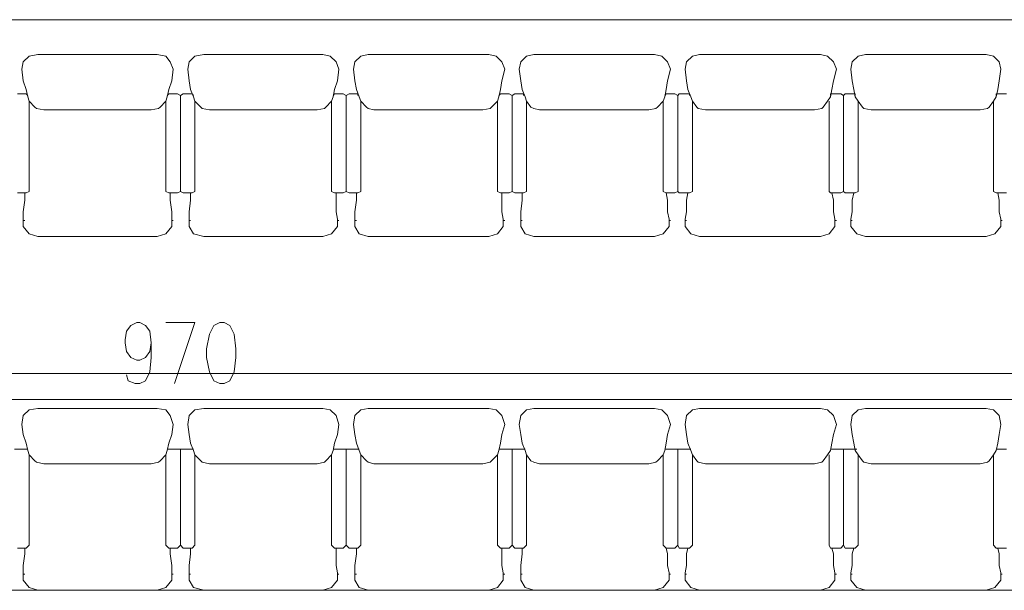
# Model space of a CAD drawing. Header units: inches. Extents: x -1441 to 3871, y -4351 to 2413.
# Tile 95 of 256: x 523 to 810, y -907 to -741. Entities that reach past the tile are written whole.
import ezdxf

# ---------------------------------------------------------------- set-up
doc = ezdxf.new("R2010")
doc.units = ezdxf.units.IN
doc.header["$MEASUREMENT"] = 0
doc.layers.add('at_Entity', color=7, linetype='Continuous')

msp = doc.modelspace()

# ---------------------------------------------------------------- linework, layer by layer
at = {"layer": 'at_Entity', "color": 7, "lineweight": 15}
for p, q in [((85.13726, -741.11612), (1055.3204, -741.11612)), ((524.51372, -753.39523), (524.08915, -755.50854)), ((526.20722, -751.70173), (524.51372, -753.39523)), ((528.7451, -751.27716), (526.20722, -751.70173)), ((563.45481, -751.27716), (528.7451, -751.27716)), ((565.99745, -751.70173), (563.45481, -751.27716)), ((567.26639, -753.39523), (565.99745, -751.70173)), ((568.11076, -755.50854), (567.26639, -753.39523)), ((572.77147, -753.39523), (572.3469, -755.50854)), ((574.46021, -751.70173), (572.77147, -753.39523)), ((577.00285, -751.27716), (574.46021, -751.70173)), ((611.71256, -751.27716), (577.00285, -751.27716)), ((613.82587, -751.70173), (611.71256, -751.27716)), ((615.51937, -753.39523), (613.82587, -751.70173)), ((616.36851, -755.50854), (615.51937, -753.39523)), ((621.02446, -753.39523), (620.59989, -755.50854)), ((622.71796, -751.70173), (621.02446, -753.39523)), ((624.83127, -751.27716), (622.71796, -751.70173)), ((659.96555, -751.27716), (624.83127, -751.27716)), ((662.08362, -751.70173), (659.96555, -751.27716)), ((663.77713, -753.39523), (662.08362, -751.70173)), ((664.62149, -755.50854), (663.77713, -753.39523)), ((669.27744, -753.39523), (668.85287, -755.50854)), ((670.97095, -751.70173), (669.27744, -753.39523)), ((673.08902, -751.27716), (670.97095, -751.70173)), ((708.21853, -751.27716), (673.08902, -751.27716)), ((710.3366, -751.70173), (708.21853, -751.27716)), ((712.03011, -753.39523), (710.3366, -751.70173)), ((712.87925, -755.50854), (712.03011, -753.39523)), ((717.5352, -753.39523), (717.11063, -755.50854)), ((719.22393, -751.70173), (717.5352, -753.39523)), ((721.34201, -751.27716), (719.22393, -751.70173)), ((756.47628, -751.27716), (721.34201, -751.27716)), ((758.59436, -751.70173), (756.47628, -751.27716)), ((760.28309, -753.39523), (758.59436, -751.70173)), ((761.13223, -755.50854), (760.28309, -753.39523)), ((765.78818, -753.39523), (765.36361, -755.50854)), ((767.48169, -751.70173), (765.78818, -753.39523)), ((769.59976, -751.27716), (767.48169, -751.70173)), ((804.72927, -751.27716), (769.59976, -751.27716)), ((806.84734, -751.70173), (804.72927, -751.27716)), ((808.54085, -753.39523), (806.84734, -751.70173)), ((808.96542, -755.50854), (808.54085, -753.39523)), ((524.08915, -755.50854), (524.51372, -758.89555)), ((568.11076, -755.50854), (567.69096, -758.89555)), ((572.3469, -755.50854), (572.77147, -758.89555)), ((616.36851, -755.50854), (615.94394, -758.89555)), ((620.59989, -755.50854), (621.02446, -758.89555)), ((664.62149, -755.50854), (663.77713, -758.89555)), ((668.85287, -755.50854), (669.27744, -758.89555)), ((712.87925, -755.50854), (712.03011, -758.89555)), ((717.11063, -755.50854), (717.5352, -758.89555)), ((761.13223, -755.50854), (760.28309, -758.89555)), ((765.36361, -755.50854), (765.78818, -758.89555)), ((808.96542, -755.50854), (808.54085, -758.89555)), ((524.51372, -758.89555), (525.35809, -761.43819)), ((567.69096, -758.89555), (566.84182, -761.43819)), ((572.77147, -758.89555), (573.19127, -761.43819)), ((615.94394, -758.89555), (615.09957, -761.43819)), ((621.02446, -758.89555), (621.44903, -761.43819)), ((663.77713, -758.89555), (663.35256, -761.43819)), ((669.27744, -758.89555), (669.70201, -761.43819)), ((712.03011, -758.89555), (711.61031, -761.43819)), ((717.5352, -758.89555), (717.95499, -761.43819)), ((760.28309, -758.89555), (759.8633, -761.43819)), ((765.78818, -758.89555), (766.21275, -761.43819)), ((808.54085, -758.89555), (808.11628, -761.43819)), ((525.78266, -763.55149), (525.35809, -761.43819)), ((566.84182, -761.43819), (566.41725, -763.55149)), ((574.04041, -763.55149), (573.19127, -761.43819)), ((615.09957, -761.43819), (614.675, -763.55149)), ((622.29339, -763.55149), (621.44903, -761.43819)), ((663.35256, -761.43819), (662.92799, -763.55149)), ((670.54638, -763.55149), (669.70201, -761.43819)), ((711.61031, -761.43819), (711.18574, -763.55149)), ((718.80413, -763.55149), (717.95499, -761.43819)), ((759.8633, -761.43819), (759.43873, -763.55149)), ((766.63732, -763.55149), (766.21275, -761.43819)), ((808.11628, -761.43819), (807.69171, -763.55149)), ((522.82021, -762.70713), (525.35809, -762.70713)), ((525.35809, -762.70713), (525.78266, -763.12693)), ((525.78266, -763.55149), (526.20722, -764.82043)), ((527.90073, -766.51394), (526.20722, -764.82043)), ((526.20722, -791.06738), (526.20722, -764.82043)), ((565.99745, -764.82043), (564.30395, -766.51394)), ((566.41725, -763.55149), (565.99745, -764.82043)), ((565.99745, -791.06738), (565.99745, -764.82043)), ((566.41725, -763.12693), (566.84182, -762.70713)), ((566.84182, -762.70713), (569.37969, -762.70713)), ((569.37969, -762.70713), (570.22883, -763.12693)), ((570.22883, -763.12693), (571.07797, -762.70713)), ((570.22883, -791.06738), (570.22883, -763.12693)), ((570.22883, -791.06738), (570.22883, -763.12693)), ((571.07797, -762.70713), (573.61584, -762.70713)), ((573.61584, -762.70713), (574.04041, -763.12693)), ((574.04041, -763.55149), (574.46021, -764.82043)), ((576.15371, -766.51394), (574.46021, -764.82043)), ((574.46021, -791.06738), (574.46021, -764.82043)), ((614.25044, -764.82043), (612.55693, -766.51394)), ((614.675, -763.55149), (614.25044, -764.82043)), ((614.25044, -791.06738), (614.25044, -764.82043)), ((614.675, -763.12693), (615.09957, -762.70713)), ((615.09957, -762.70713), (617.63745, -762.70713)), ((617.63745, -762.70713), (618.48181, -763.12693)), ((618.48181, -763.12693), (619.33095, -762.70713)), ((618.48181, -791.06738), (618.48181, -763.12693)), ((618.48181, -791.06738), (618.48181, -763.12693)), ((619.33095, -762.70713), (621.86883, -762.70713)), ((621.86883, -762.70713), (621.86883, -763.12693)), ((622.29339, -763.55149), (622.71796, -764.82043)), ((624.41147, -766.51394), (622.71796, -764.82043)), ((622.71796, -791.06738), (622.71796, -764.82043)), ((662.50819, -764.82043), (660.80991, -766.51394)), ((662.92799, -763.55149), (662.50819, -764.82043)), ((662.50819, -791.06738), (662.50819, -764.82043)), ((662.92799, -763.12693), (663.35256, -762.70713)), ((663.35256, -762.70713), (665.89043, -762.70713)), ((665.89043, -762.70713), (666.73957, -763.12693)), ((666.73957, -763.12693), (667.58394, -762.70713)), ((666.73957, -791.06738), (666.73957, -763.12693)), ((666.73957, -791.06738), (666.73957, -763.12693)), ((667.58394, -762.70713), (670.12658, -762.70713)), ((670.12658, -762.70713), (670.12658, -763.12693)), ((670.54638, -763.55149), (670.97095, -764.82043)), ((672.23988, -766.51394), (670.97095, -764.82043)), ((670.97095, -791.06738), (670.97095, -764.82043)), ((710.76117, -764.82043), (709.06767, -766.51394)), ((711.18574, -763.55149), (710.76117, -764.82043)), ((710.76117, -791.06738), (710.76117, -764.82043)), ((711.18574, -763.12693), (711.61031, -762.70713)), ((711.61031, -762.70713), (714.14818, -762.70713)), ((714.14818, -762.70713), (714.99255, -763.12693)), ((714.99255, -763.12693), (715.41712, -762.70713)), ((714.99255, -791.06738), (714.99255, -763.12693)), ((714.99255, -791.06738), (714.99255, -763.12693)), ((715.41712, -762.70713), (718.37956, -762.70713)), ((718.37956, -762.70713), (718.37956, -763.12693)), ((718.80413, -763.55149), (719.22393, -764.82043)), ((720.49764, -766.51394), (719.22393, -764.82043)), ((719.22393, -791.06738), (719.22393, -764.82043)), ((758.59436, -764.82043), (757.32065, -766.51394)), ((759.43873, -763.55149), (758.59436, -764.82043)), ((759.01416, -791.06738), (759.01416, -764.82043)), ((759.43873, -762.70713), (762.40117, -762.70713)), ((759.43873, -763.12693), (759.43873, -762.70713)), ((762.40117, -762.70713), (763.25031, -763.12693)), ((763.25031, -763.12693), (763.67011, -762.70713)), ((763.25031, -791.06738), (763.25031, -763.12693)), ((763.25031, -791.06738), (763.25031, -763.12693)), ((763.67011, -762.70713), (766.63732, -762.70713)), ((766.63732, -762.70713), (766.63732, -763.12693)), ((766.63732, -763.55149), (767.48169, -764.82043)), ((768.75062, -766.51394), (767.48169, -764.82043)), ((767.48169, -791.06738), (767.48169, -764.82043)), ((806.84734, -764.82043), (805.57841, -766.51394)), ((807.69171, -763.55149), (806.84734, -764.82043)), ((806.84734, -791.06738), (806.84734, -764.82043)), ((807.69171, -762.70713), (810.65415, -762.70713)), ((807.69171, -763.12693), (807.69171, -762.70713)), ((527.90073, -766.51394), (528.32053, -766.93851)), ((530.4386, -767.36308), (528.32053, -766.93851)), ((561.76607, -767.36308), (530.4386, -767.36308)), ((563.87938, -766.93851), (561.76607, -767.36308)), ((564.30395, -766.51394), (563.87938, -766.93851)), ((576.15371, -766.51394), (576.57828, -766.93851)), ((578.69636, -767.36308), (576.57828, -766.93851)), ((610.01906, -767.36308), (578.69636, -767.36308)), ((612.13713, -766.93851), (610.01906, -767.36308)), ((612.55693, -766.51394), (612.13713, -766.93851)), ((624.41147, -766.51394), (624.83127, -766.93851)), ((626.52477, -767.36308), (624.83127, -766.93851)), ((658.27204, -767.36308), (626.52477, -767.36308)), ((660.39012, -766.93851), (658.27204, -767.36308)), ((660.80991, -766.51394), (660.39012, -766.93851)), ((672.23988, -766.51394), (673.08902, -766.93851)), ((674.78253, -767.36308), (673.08902, -766.93851)), ((706.52979, -767.36308), (674.78253, -767.36308)), ((708.6431, -766.93851), (706.52979, -767.36308)), ((709.06767, -766.51394), (708.6431, -766.93851)), ((720.49764, -766.51394), (720.91744, -766.93851)), ((723.03551, -767.36308), (720.91744, -766.93851)), ((754.78278, -767.36308), (723.03551, -767.36308)), ((756.90085, -766.93851), (754.78278, -767.36308)), ((757.32065, -766.51394), (756.90085, -766.93851)), ((768.75062, -766.51394), (769.17519, -766.93851)), ((771.2885, -767.36308), (769.17519, -766.93851)), ((803.04053, -767.36308), (771.2885, -767.36308)), ((805.15384, -766.93851), (803.04053, -767.36308)), ((805.57841, -766.51394), (805.15384, -766.93851)), ((522.82021, -791.48718), (525.35809, -791.48718)), ((524.51372, -796.99227), (524.93829, -793.60526)), ((524.93829, -793.60526), (524.93829, -791.48718)), ((525.35809, -791.48718), (526.20722, -791.06738)), ((565.99745, -791.06738), (566.84182, -791.48718)), ((566.84182, -791.48718), (569.37969, -791.48718)), ((567.26639, -793.60526), (567.26639, -791.48718)), ((567.69096, -796.99227), (567.26639, -793.60526)), ((569.37969, -791.48718), (570.22883, -791.06738)), ((570.22883, -791.06738), (571.07797, -791.48718)), ((571.07797, -791.48718), (573.61584, -791.48718)), ((572.77147, -796.99227), (573.19127, -793.60526)), ((573.19127, -793.60526), (573.19127, -791.48718)), ((573.61584, -791.48718), (574.46021, -791.06738)), ((614.25044, -791.06738), (615.09957, -791.48718)), ((615.09957, -791.48718), (617.63745, -791.48718)), ((615.51937, -796.99227), (615.51937, -791.48718)), ((617.63745, -791.48718), (618.48181, -791.06738)), ((618.48181, -791.06738), (619.33095, -791.48718)), ((619.33095, -791.48718), (621.86883, -791.48718)), ((621.02446, -796.99227), (621.44903, -793.60526)), ((621.44903, -793.60526), (621.44903, -791.48718)), ((621.86883, -791.48718), (622.71796, -791.06738)), ((662.50819, -791.06738), (663.35256, -791.48718)), ((663.35256, -791.48718), (665.89043, -791.48718)), ((663.77713, -796.99227), (663.77713, -791.48718)), ((665.89043, -791.48718), (666.73957, -791.06738)), ((666.73957, -791.06738), (667.58394, -791.48718)), ((667.58394, -791.48718), (670.12658, -791.48718)), ((669.27744, -796.99227), (669.70201, -793.60526)), ((669.70201, -793.60526), (669.70201, -791.48718)), ((670.12658, -791.48718), (670.97095, -791.06738)), ((710.76117, -791.06738), (711.61031, -791.48718)), ((712.03011, -793.60526), (711.61031, -791.48718)), ((711.61031, -791.48718), (714.14818, -791.48718)), ((712.03011, -796.99227), (712.03011, -793.60526)), ((714.14818, -791.48718), (714.99255, -791.06738)), ((714.99255, -791.06738), (715.41712, -791.48718)), ((715.41712, -791.48718), (718.37956, -791.48718)), ((717.5352, -793.60526), (717.95499, -791.48718)), ((717.5352, -796.99227), (717.5352, -793.60526)), ((718.37956, -791.48718), (719.22393, -791.06738)), ((759.01416, -791.06738), (759.43873, -791.48718)), ((759.43873, -791.48718), (762.40117, -791.48718)), ((760.28309, -793.60526), (759.8633, -791.48718)), ((760.28309, -796.99227), (760.28309, -793.60526)), ((762.40117, -791.48718), (763.25031, -791.06738)), ((763.25031, -791.06738), (763.67011, -791.48718)), ((763.67011, -791.48718), (766.63732, -791.48718)), ((765.78818, -793.60526), (766.21275, -791.48718)), ((765.78818, -796.99227), (765.78818, -793.60526)), ((766.63732, -791.48718), (767.48169, -791.06738)), ((806.84734, -791.06738), (807.69171, -791.48718)), ((807.69171, -791.48718), (810.65415, -791.48718)), ((808.54085, -793.60526), (808.11628, -791.48718)), ((808.54085, -796.99227), (808.54085, -793.60526)), ((524.51372, -799.10557), (524.51372, -796.99227)), ((524.51372, -800.37928), (524.51372, -799.10557)), ((567.69096, -799.10557), (567.69096, -796.99227)), ((567.69096, -800.37928), (567.69096, -799.10557)), ((572.77147, -799.10557), (572.77147, -796.99227)), ((572.77147, -800.37928), (572.77147, -799.10557)), ((615.94394, -799.10557), (615.51937, -796.99227)), ((615.94394, -800.37928), (615.94394, -799.10557)), ((621.02446, -799.10557), (621.02446, -796.99227)), ((621.02446, -800.37928), (621.02446, -799.10557)), ((664.2017, -799.10557), (663.77713, -796.99227)), ((664.2017, -800.37928), (664.2017, -799.10557)), ((669.27744, -799.10557), (669.27744, -796.99227)), ((669.27744, -800.37928), (669.27744, -799.10557)), ((712.45468, -799.10557), (712.03011, -796.99227)), ((712.45468, -800.37928), (712.45468, -799.10557)), ((717.11063, -799.10557), (717.5352, -796.99227)), ((717.11063, -800.37928), (717.11063, -799.10557)), ((760.70766, -799.10557), (760.28309, -796.99227)), ((760.70766, -800.37928), (760.70766, -799.10557)), ((765.36361, -799.10557), (765.78818, -796.99227)), ((765.36361, -800.37928), (765.36361, -799.10557)), ((808.96542, -799.10557), (808.54085, -796.99227)), ((808.96542, -800.37928), (808.96542, -799.10557)), ((524.51372, -799.53014), (524.93829, -799.53014)), ((524.51372, -800.37928), (524.51372, -801.22365)), ((526.20722, -803.34172), (524.51372, -801.22365)), ((567.69096, -801.22365), (565.99745, -803.34172)), ((567.69096, -799.53014), (568.11076, -799.53014)), ((567.69096, -800.37928), (567.69096, -801.22365)), ((572.77147, -799.53014), (573.19127, -799.53014)), ((572.77147, -800.37928), (572.77147, -801.22365)), ((574.04041, -803.34172), (572.77147, -801.22365)), ((615.94394, -801.22365), (614.25044, -803.34172)), ((615.94394, -799.53014), (616.36851, -799.53014)), ((615.94394, -800.37928), (615.94394, -801.22365)), ((621.02446, -799.53014), (621.44903, -799.53014)), ((621.02446, -800.37928), (621.02446, -801.22365)), ((622.29339, -803.34172), (621.02446, -801.22365)), ((664.2017, -801.22365), (662.50819, -803.34172)), ((664.2017, -799.53014), (664.62149, -799.53014)), ((664.2017, -800.37928), (664.2017, -801.22365)), ((669.27744, -799.53014), (669.70201, -799.53014)), ((669.27744, -800.37928), (669.27744, -801.22365)), ((670.54638, -803.34172), (669.27744, -801.22365)), ((712.45468, -801.22365), (710.76117, -803.34172)), ((712.45468, -799.53014), (712.87925, -799.53014)), ((712.45468, -800.37928), (712.45468, -801.22365)), ((717.11063, -799.53014), (717.5352, -799.53014)), ((717.11063, -800.37928), (717.11063, -801.22365)), ((718.80413, -803.34172), (717.11063, -801.22365)), ((760.70766, -801.22365), (759.01416, -803.34172)), ((760.70766, -799.53014), (761.13223, -799.53014)), ((760.70766, -800.37928), (760.70766, -801.22365)), ((765.36361, -799.53014), (765.78818, -799.53014)), ((765.36361, -800.37928), (765.36361, -801.22365)), ((767.05712, -803.34172), (765.36361, -801.22365)), ((808.96542, -801.22365), (807.27191, -803.34172)), ((808.96542, -799.53014), (809.38522, -799.53014)), ((808.96542, -800.37928), (808.96542, -801.22365)), ((528.7451, -804.18609), (526.20722, -803.34172)), ((563.45481, -804.18609), (528.7451, -804.18609)), ((565.99745, -803.34172), (563.45481, -804.18609)), ((577.00285, -804.18609), (574.04041, -803.34172)), ((611.71256, -804.18609), (577.00285, -804.18609)), ((614.25044, -803.34172), (611.71256, -804.18609)), ((624.83127, -804.18609), (622.29339, -803.34172)), ((659.96555, -804.18609), (624.83127, -804.18609)), ((662.50819, -803.34172), (659.96555, -804.18609)), ((673.08902, -804.18609), (670.54638, -803.34172)), ((708.21853, -804.18609), (673.08902, -804.18609)), ((710.76117, -803.34172), (708.21853, -804.18609)), ((721.34201, -804.18609), (718.80413, -803.34172)), ((756.47628, -804.18609), (721.34201, -804.18609)), ((759.01416, -803.34172), (756.47628, -804.18609)), ((769.59976, -804.18609), (767.05712, -803.34172)), ((804.72927, -804.18609), (769.59976, -804.18609)), ((807.27191, -803.34172), (804.72927, -804.18609)), ((554.56748, -831.70198), (555.83642, -830.00847)), ((555.83642, -830.00847), (557.52992, -829.15933)), ((557.52992, -829.15933), (558.37429, -829.15933)), ((558.37429, -829.15933), (560.07257, -830.00847)), ((560.07257, -830.00847), (561.3415, -831.70198)), ((565.99745, -829.15933), (574.46021, -829.15933)), ((574.46021, -829.15933), (568.53532, -846.93876)), ((579.96529, -830.00847), (578.69636, -832.54635)), ((581.6588, -829.15933), (579.96529, -830.00847)), ((582.92774, -829.15933), (581.6588, -829.15933)), ((584.62124, -830.00847), (582.92774, -829.15933)), ((585.89018, -832.54635), (584.62124, -830.00847)), ((554.14291, -834.23985), (554.56748, -831.70198)), ((561.3415, -831.70198), (561.76607, -835.08899)), ((578.69636, -832.54635), (577.84722, -836.78249)), ((586.31475, -836.78249), (585.89018, -832.54635)), ((554.14291, -835.08899), (554.14291, -834.23985)), ((554.56748, -837.62686), (554.14291, -835.08899)), ((561.76607, -835.08899), (561.3415, -837.62686)), ((561.76607, -835.08899), (561.76607, -839.32037)), ((555.83642, -839.32037), (554.56748, -837.62686)), ((557.52992, -840.16951), (555.83642, -839.32037)), ((560.07257, -839.32037), (558.37429, -840.16951)), ((561.3415, -837.62686), (560.07257, -839.32037)), ((561.76607, -839.32037), (561.3415, -843.55175)), ((577.84722, -836.78249), (577.84722, -839.32037)), ((577.84722, -839.32037), (578.69636, -843.55175)), ((585.89018, -843.55175), (586.31475, -839.32037)), ((586.31475, -839.32037), (586.31475, -836.78249)), ((558.37429, -840.16951), (557.52992, -840.16951)), ((85.13726, -843.97632), (1055.3204, -843.97632)), ((554.99205, -846.09439), (554.56748, -844.40088)), ((561.3415, -843.55175), (560.07257, -846.09439)), ((578.69636, -843.55175), (579.96529, -846.09439)), ((584.62124, -846.09439), (585.89018, -843.55175)), ((557.10535, -846.93876), (554.99205, -846.09439)), ((558.37429, -846.93876), (557.10535, -846.93876)), ((560.07257, -846.09439), (558.37429, -846.93876)), ((579.96529, -846.09439), (581.6588, -846.93876)), ((581.6588, -846.93876), (582.92774, -846.93876)), ((582.92774, -846.93876), (584.62124, -846.09439)), ((90.64235, -851.59471), (1049.39074, -851.59471)), ((524.51372, -856.25065), (524.08915, -858.7933)), ((526.20722, -854.55715), (524.51372, -856.25065)), ((528.7451, -854.13735), (526.20722, -854.55715)), ((563.45481, -854.13735), (528.7451, -854.13735)), ((565.99745, -854.55715), (563.45481, -854.13735)), ((567.26639, -856.25065), (565.99745, -854.55715)), ((568.11076, -858.7933), (567.26639, -856.25065)), ((572.77147, -856.25065), (572.3469, -858.7933)), ((574.46021, -854.55715), (572.77147, -856.25065)), ((577.00285, -854.13735), (574.46021, -854.55715)), ((611.71256, -854.13735), (577.00285, -854.13735)), ((613.82587, -854.55715), (611.71256, -854.13735)), ((615.51937, -856.25065), (613.82587, -854.55715)), ((616.36851, -858.7933), (615.51937, -856.25065)), ((621.02446, -856.25065), (620.59989, -858.7933)), ((622.71796, -854.55715), (621.02446, -856.25065)), ((624.83127, -854.13735), (622.71796, -854.55715)), ((659.96555, -854.13735), (624.83127, -854.13735)), ((662.08362, -854.55715), (659.96555, -854.13735)), ((663.77713, -856.25065), (662.08362, -854.55715)), ((664.62149, -858.7933), (663.77713, -856.25065)), ((669.27744, -856.25065), (668.85287, -858.7933)), ((670.97095, -854.55715), (669.27744, -856.25065)), ((673.08902, -854.13735), (670.97095, -854.55715)), ((708.21853, -854.13735), (673.08902, -854.13735)), ((710.3366, -854.55715), (708.21853, -854.13735)), ((712.03011, -856.25065), (710.3366, -854.55715)), ((712.87925, -858.7933), (712.03011, -856.25065)), ((717.5352, -856.25065), (717.11063, -858.7933)), ((719.22393, -854.55715), (717.5352, -856.25065)), ((721.34201, -854.13735), (719.22393, -854.55715)), ((756.47628, -854.13735), (721.34201, -854.13735)), ((758.59436, -854.55715), (756.47628, -854.13735)), ((760.28309, -856.25065), (758.59436, -854.55715)), ((761.13223, -858.7933), (760.28309, -856.25065)), ((765.78818, -856.25065), (765.36361, -858.7933)), ((767.48169, -854.55715), (765.78818, -856.25065)), ((769.59976, -854.13735), (767.48169, -854.55715)), ((804.72927, -854.13735), (769.59976, -854.13735)), ((806.84734, -854.55715), (804.72927, -854.13735)), ((808.54085, -856.25065), (806.84734, -854.55715)), ((808.96542, -858.7933), (808.54085, -856.25065)), ((524.08915, -858.7933), (524.51372, -861.75574)), ((568.11076, -858.7933), (567.69096, -861.75574)), ((572.3469, -858.7933), (572.77147, -861.75574)), ((616.36851, -858.7933), (615.94394, -861.75574)), ((620.59989, -858.7933), (621.02446, -861.75574)), ((664.62149, -858.7933), (663.77713, -861.75574)), ((668.85287, -858.7933), (669.27744, -861.75574)), ((712.87925, -858.7933), (712.03011, -861.75574)), ((717.11063, -858.7933), (717.5352, -861.75574)), ((761.13223, -858.7933), (760.28309, -861.75574)), ((765.36361, -858.7933), (765.78818, -861.75574)), ((808.96542, -858.7933), (808.54085, -861.75574)), ((524.51372, -861.75574), (525.35809, -864.29361)), ((567.69096, -861.75574), (566.84182, -864.29361)), ((572.77147, -861.75574), (573.19127, -864.29361)), ((615.94394, -861.75574), (615.09957, -864.29361)), ((621.02446, -861.75574), (621.44903, -864.29361)), ((663.77713, -861.75574), (663.35256, -864.29361)), ((669.27744, -861.75574), (669.70201, -864.29361)), ((712.03011, -861.75574), (711.61031, -864.29361)), ((717.5352, -861.75574), (717.95499, -864.29361)), ((760.28309, -861.75574), (759.8633, -864.29361)), ((765.78818, -861.75574), (766.21275, -864.29361)), ((808.54085, -861.75574), (808.11628, -864.29361)), ((525.78266, -866.41169), (525.35809, -864.29361)), ((566.84182, -864.29361), (566.41725, -866.41169)), ((574.04041, -866.41169), (573.19127, -864.29361)), ((615.09957, -864.29361), (614.675, -866.41169)), ((622.29339, -866.41169), (621.44903, -864.29361)), ((663.35256, -864.29361), (662.92799, -866.41169)), ((670.54638, -866.41169), (669.70201, -864.29361)), ((711.61031, -864.29361), (711.18574, -866.41169)), ((718.80413, -866.41169), (717.95499, -864.29361)), ((759.8633, -864.29361), (759.43873, -866.41169)), ((766.63732, -866.41169), (766.21275, -864.29361)), ((808.11628, -864.29361), (807.69171, -866.41169)), ((521.97585, -865.98712), (525.35809, -865.98712)), ((525.35809, -865.98712), (525.78266, -865.98712)), ((525.78266, -866.41169), (526.20722, -867.68062)), ((527.90073, -869.37413), (526.20722, -867.68062)), ((526.20722, -893.92281), (526.20722, -867.68062)), ((565.99745, -867.68062), (564.30395, -869.37413)), ((566.41725, -866.41169), (565.99745, -867.68062)), ((565.99745, -893.92281), (565.99745, -867.68062)), ((566.41725, -865.98712), (566.84182, -865.98712)), ((566.84182, -865.98712), (569.37969, -865.98712)), ((569.37969, -865.98712), (570.22883, -865.98712)), ((570.22883, -893.92281), (570.22883, -865.98712)), ((570.22883, -865.98712), (573.61584, -865.98712)), ((570.22883, -893.92281), (570.22883, -865.98712)), ((573.61584, -865.98712), (574.04041, -865.98712)), ((574.04041, -866.41169), (574.46021, -867.68062)), ((576.15371, -869.37413), (574.46021, -867.68062)), ((574.46021, -893.92281), (574.46021, -867.68062)), ((614.25044, -867.68062), (612.55693, -869.37413)), ((614.675, -866.41169), (614.25044, -867.68062)), ((614.25044, -893.92281), (614.25044, -867.68062)), ((614.675, -865.98712), (615.09957, -865.98712)), ((615.09957, -865.98712), (617.63745, -865.98712)), ((617.63745, -865.98712), (618.48181, -865.98712)), ((618.48181, -893.92281), (618.48181, -865.98712)), ((618.48181, -865.98712), (621.86883, -865.98712)), ((618.48181, -893.92281), (618.48181, -865.98712)), ((621.86883, -865.98712), (622.29339, -865.98712)), ((622.29339, -866.41169), (622.71796, -867.68062)), ((624.41147, -869.37413), (622.71796, -867.68062)), ((622.71796, -893.92281), (622.71796, -867.68062)), ((662.50819, -867.68062), (660.80991, -869.37413)), ((662.92799, -866.41169), (662.50819, -867.68062)), ((662.50819, -893.92281), (662.50819, -867.68062)), ((662.92799, -865.98712), (663.35256, -865.98712)), ((663.35256, -865.98712), (665.89043, -865.98712)), ((665.89043, -865.98712), (666.73957, -865.98712)), ((666.73957, -893.92281), (666.73957, -865.98712)), ((666.73957, -865.98712), (670.12658, -865.98712)), ((666.73957, -893.92281), (666.73957, -865.98712)), ((670.12658, -865.98712), (670.54638, -865.98712)), ((670.54638, -866.41169), (670.97095, -867.68062)), ((672.23988, -869.37413), (670.97095, -867.68062)), ((670.97095, -893.92281), (670.97095, -867.68062)), ((710.76117, -867.68062), (709.06767, -869.37413)), ((711.18574, -866.41169), (710.76117, -867.68062)), ((710.76117, -893.92281), (710.76117, -867.68062)), ((711.18574, -865.98712), (711.61031, -865.98712)), ((711.61031, -865.98712), (714.14818, -865.98712)), ((714.14818, -865.98712), (714.99255, -865.98712)), ((714.99255, -893.92281), (714.99255, -865.98712)), ((714.99255, -865.98712), (718.37956, -865.98712)), ((714.99255, -893.92281), (714.99255, -865.98712)), ((718.37956, -865.98712), (718.80413, -865.98712)), ((718.80413, -866.41169), (719.22393, -867.68062)), ((720.49764, -869.37413), (719.22393, -867.68062)), ((719.22393, -893.92281), (719.22393, -867.68062)), ((758.59436, -867.68062), (757.32065, -869.37413)), ((759.43873, -866.41169), (758.59436, -867.68062)), ((759.01416, -893.92281), (759.01416, -867.68062)), ((759.43873, -865.98712), (762.40117, -865.98712)), ((759.43873, -865.98712), (759.8633, -865.98712)), ((762.40117, -865.98712), (763.25031, -865.98712)), ((763.25031, -893.92281), (763.25031, -865.98712)), ((763.25031, -865.98712), (766.63732, -865.98712)), ((763.25031, -893.92281), (763.25031, -865.98712)), ((766.63732, -865.98712), (767.05712, -865.98712)), ((766.63732, -866.41169), (767.48169, -867.68062)), ((768.75062, -869.37413), (767.48169, -867.68062)), ((767.48169, -893.92281), (767.48169, -867.68062)), ((806.84734, -867.68062), (805.57841, -869.37413)), ((807.69171, -866.41169), (806.84734, -867.68062)), ((806.84734, -893.92281), (806.84734, -867.68062)), ((807.69171, -865.98712), (810.65415, -865.98712)), ((807.69171, -865.98712), (808.11628, -865.98712)), ((527.90073, -869.37413), (528.32053, -869.7987)), ((530.4386, -870.22327), (528.32053, -869.7987)), ((561.76607, -870.22327), (530.4386, -870.22327)), ((563.87938, -869.7987), (561.76607, -870.22327)), ((564.30395, -869.37413), (563.87938, -869.7987)), ((576.15371, -869.37413), (576.57828, -869.7987)), ((578.69636, -870.22327), (576.57828, -869.7987)), ((610.01906, -870.22327), (578.69636, -870.22327)), ((612.13713, -869.7987), (610.01906, -870.22327)), ((612.55693, -869.37413), (612.13713, -869.7987)), ((624.41147, -869.37413), (624.83127, -869.7987)), ((626.52477, -870.22327), (624.83127, -869.7987)), ((658.27204, -870.22327), (626.52477, -870.22327)), ((660.39012, -869.7987), (658.27204, -870.22327)), ((660.80991, -869.37413), (660.39012, -869.7987)), ((672.23988, -869.37413), (673.08902, -869.7987)), ((674.78253, -870.22327), (673.08902, -869.7987)), ((706.52979, -870.22327), (674.78253, -870.22327)), ((708.6431, -869.7987), (706.52979, -870.22327)), ((709.06767, -869.37413), (708.6431, -869.7987)), ((720.49764, -869.37413), (720.91744, -869.7987)), ((723.03551, -870.22327), (720.91744, -869.7987)), ((754.78278, -870.22327), (723.03551, -870.22327)), ((756.90085, -869.7987), (754.78278, -870.22327)), ((757.32065, -869.37413), (756.90085, -869.7987)), ((768.75062, -869.37413), (769.17519, -869.7987)), ((771.2885, -870.22327), (769.17519, -869.7987)), ((803.04053, -870.22327), (771.2885, -870.22327)), ((805.15384, -869.7987), (803.04053, -870.22327)), ((805.57841, -869.37413), (805.15384, -869.7987)), ((525.35809, -894.77194), (526.20722, -893.92281)), ((565.99745, -893.92281), (566.84182, -894.77194)), ((569.37969, -894.77194), (570.22883, -893.92281)), ((570.22883, -893.92281), (571.07797, -894.77194)), ((573.61584, -894.77194), (574.46021, -893.92281)), ((614.25044, -893.92281), (615.09957, -894.77194)), ((617.63745, -894.77194), (618.48181, -893.92281)), ((618.48181, -893.92281), (619.33095, -894.77194)), ((621.86883, -894.77194), (622.71796, -893.92281)), ((662.50819, -893.92281), (663.35256, -894.77194)), ((665.89043, -894.77194), (666.73957, -893.92281)), ((666.73957, -893.92281), (667.58394, -894.77194)), ((670.12658, -894.77194), (670.97095, -893.92281)), ((710.76117, -893.92281), (711.61031, -894.77194)), ((714.14818, -894.77194), (714.99255, -893.92281)), ((714.99255, -893.92281), (715.41712, -894.77194)), ((718.37956, -894.77194), (719.22393, -893.92281)), ((759.01416, -893.92281), (759.43873, -894.77194)), ((762.40117, -894.77194), (763.25031, -893.92281)), ((763.25031, -893.92281), (763.67011, -894.77194)), ((766.63732, -894.77194), (767.48169, -893.92281)), ((806.84734, -893.92281), (807.69171, -894.77194)), ((522.82021, -894.77194), (525.35809, -894.77194)), ((524.51372, -899.85246), (524.93829, -896.46545)), ((524.93829, -896.46545), (524.93829, -894.77194)), ((566.84182, -894.77194), (569.37969, -894.77194)), ((567.26639, -896.46545), (567.26639, -894.77194)), ((567.69096, -899.85246), (567.26639, -896.46545)), ((571.07797, -894.77194), (573.61584, -894.77194)), ((572.77147, -899.85246), (573.19127, -896.46545)), ((573.19127, -896.46545), (573.19127, -894.77194)), ((615.09957, -894.77194), (617.63745, -894.77194)), ((615.51937, -899.85246), (615.51937, -894.77194)), ((619.33095, -894.77194), (621.86883, -894.77194)), ((621.02446, -899.85246), (621.44903, -896.46545)), ((621.44903, -896.46545), (621.44903, -894.77194)), ((663.35256, -894.77194), (665.89043, -894.77194)), ((663.77713, -899.85246), (663.77713, -894.77194)), ((667.58394, -894.77194), (670.12658, -894.77194)), ((669.27744, -899.85246), (669.70201, -896.46545)), ((669.70201, -896.46545), (669.70201, -894.77194)), ((712.03011, -896.46545), (711.61031, -894.77194)), ((711.61031, -894.77194), (714.14818, -894.77194)), ((712.03011, -899.85246), (712.03011, -896.46545)), ((715.41712, -894.77194), (718.37956, -894.77194)), ((717.5352, -896.46545), (717.95499, -894.77194)), ((717.5352, -899.85246), (717.5352, -896.46545)), ((759.43873, -894.77194), (762.40117, -894.77194)), ((760.28309, -896.46545), (759.8633, -894.77194)), ((760.28309, -899.85246), (760.28309, -896.46545)), ((763.67011, -894.77194), (766.63732, -894.77194)), ((765.78818, -896.46545), (766.21275, -894.77194)), ((765.78818, -899.85246), (765.78818, -896.46545)), ((807.69171, -894.77194), (810.65415, -894.77194)), ((808.54085, -896.46545), (808.11628, -894.77194)), ((808.54085, -899.85246), (808.54085, -896.46545)), ((524.51372, -901.96576), (524.51372, -899.85246)), ((524.51372, -903.23947), (524.51372, -901.96576)), ((524.51372, -902.39033), (524.93829, -902.39033)), ((567.69096, -901.96576), (567.69096, -899.85246)), ((567.69096, -903.23947), (567.69096, -901.96576)), ((567.69096, -902.39033), (568.11076, -902.39033)), ((572.77147, -901.96576), (572.77147, -899.85246)), ((572.77147, -903.23947), (572.77147, -901.96576)), ((572.77147, -902.39033), (573.19127, -902.39033)), ((615.94394, -901.96576), (615.51937, -899.85246)), ((615.94394, -903.23947), (615.94394, -901.96576)), ((615.94394, -902.39033), (616.36851, -902.39033)), ((621.02446, -901.96576), (621.02446, -899.85246)), ((621.02446, -903.23947), (621.02446, -901.96576)), ((621.02446, -902.39033), (621.44903, -902.39033)), ((664.2017, -901.96576), (663.77713, -899.85246)), ((664.2017, -903.23947), (664.2017, -901.96576)), ((664.2017, -902.39033), (664.62149, -902.39033)), ((669.27744, -901.96576), (669.27744, -899.85246)), ((669.27744, -903.23947), (669.27744, -901.96576)), ((669.27744, -902.39033), (669.70201, -902.39033)), ((712.45468, -901.96576), (712.03011, -899.85246)), ((712.45468, -903.23947), (712.45468, -901.96576)), ((712.45468, -902.39033), (712.87925, -902.39033)), ((717.11063, -901.96576), (717.5352, -899.85246)), ((717.11063, -903.23947), (717.11063, -901.96576)), ((717.11063, -902.39033), (717.5352, -902.39033)), ((760.70766, -901.96576), (760.28309, -899.85246)), ((760.70766, -903.23947), (760.70766, -901.96576)), ((760.70766, -902.39033), (761.13223, -902.39033)), ((765.36361, -901.96576), (765.78818, -899.85246)), ((765.36361, -903.23947), (765.36361, -901.96576)), ((765.36361, -902.39033), (765.78818, -902.39033)), ((808.96542, -901.96576), (808.54085, -899.85246)), ((808.96542, -903.23947), (808.96542, -901.96576)), ((808.96542, -902.39033), (809.38522, -902.39033)), ((524.51372, -903.23947), (524.51372, -904.08384)), ((526.20722, -906.20191), (524.51372, -904.08384)), ((567.69096, -904.08384), (565.99745, -906.20191)), ((567.69096, -903.23947), (567.69096, -904.08384)), ((572.77147, -903.23947), (572.77147, -904.08384)), ((574.04041, -906.20191), (572.77147, -904.08384)), ((615.94394, -904.08384), (614.25044, -906.20191)), ((615.94394, -903.23947), (615.94394, -904.08384)), ((621.02446, -903.23947), (621.02446, -904.08384)), ((622.29339, -906.20191), (621.02446, -904.08384)), ((664.2017, -904.08384), (662.50819, -906.20191)), ((664.2017, -903.23947), (664.2017, -904.08384)), ((669.27744, -903.23947), (669.27744, -904.08384)), ((670.54638, -906.20191), (669.27744, -904.08384)), ((712.45468, -904.08384), (710.76117, -906.20191)), ((712.45468, -903.23947), (712.45468, -904.08384)), ((717.11063, -903.23947), (717.11063, -904.08384)), ((718.80413, -906.20191), (717.11063, -904.08384)), ((760.70766, -904.08384), (759.01416, -906.20191)), ((760.70766, -903.23947), (760.70766, -904.08384)), ((765.36361, -903.23947), (765.36361, -904.08384)), ((767.05712, -906.20191), (765.36361, -904.08384)), ((808.96542, -904.08384), (807.27191, -906.20191)), ((808.96542, -903.23947), (808.96542, -904.08384)), ((85.13726, -907.04628), (1055.3204, -907.04628)), ((1052.35318, -907.04628), (85.13726, -907.04628)), ((528.7451, -907.04628), (526.20722, -906.20191)), ((563.45481, -907.04628), (528.7451, -907.04628)), ((565.99745, -906.20191), (563.45481, -907.04628)), ((577.00285, -907.04628), (574.04041, -906.20191)), ((611.71256, -907.04628), (577.00285, -907.04628)), ((614.25044, -906.20191), (611.71256, -907.04628)), ((624.83127, -907.04628), (622.29339, -906.20191)), ((659.96555, -907.04628), (624.83127, -907.04628)), ((662.50819, -906.20191), (659.96555, -907.04628)), ((673.08902, -907.04628), (670.54638, -906.20191)), ((708.21853, -907.04628), (673.08902, -907.04628)), ((710.76117, -906.20191), (708.21853, -907.04628)), ((721.34201, -907.04628), (718.80413, -906.20191)), ((756.47628, -907.04628), (721.34201, -907.04628)), ((759.01416, -906.20191), (756.47628, -907.04628)), ((769.59976, -907.04628), (767.05712, -906.20191)), ((804.72927, -907.04628), (769.59976, -907.04628)), ((807.27191, -906.20191), (804.72927, -907.04628))]:
    msp.add_line(p, q, dxfattribs=at)

doc.saveas('drawing.dxf')
